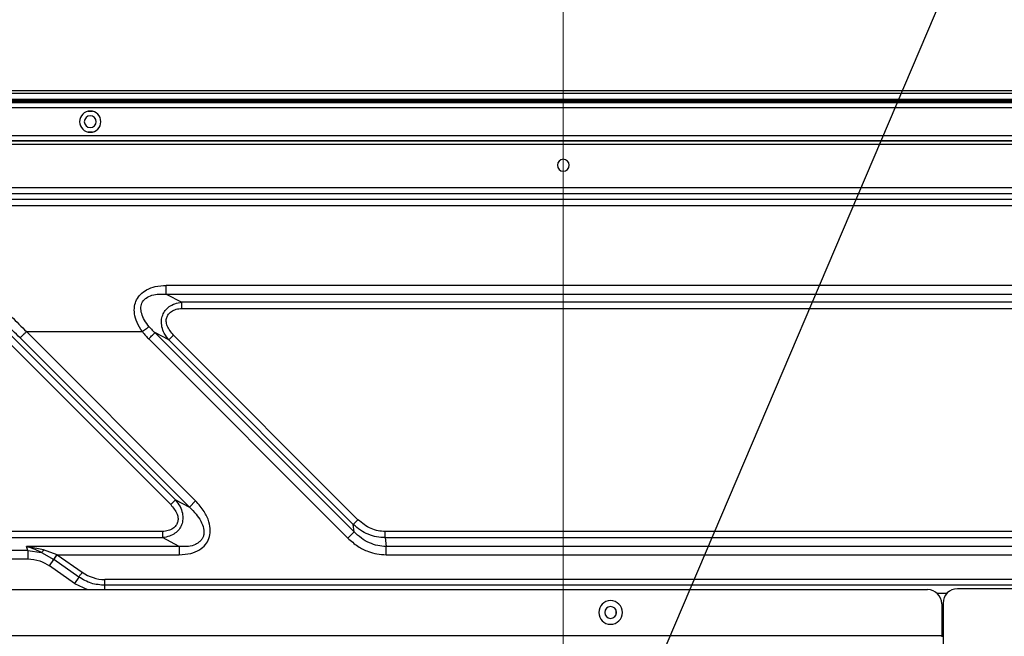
# Model space of a CAD drawing. Header units: millimetres. Extents: x 0 to 1118, y 0 to 864.
# Tile 63 of 254: x 861 to 903, y 458 to 484. Entities that reach past the tile are written whole.
import ezdxf

# ---------------------------------------------------------------- set-up
doc = ezdxf.new("R2010")
doc.units = ezdxf.units.MM
doc.styles.add('SLDTEXTSTYLE0', font='TXT', dxfattribs={"width": 0.75})
doc.dimstyles.new('SLDDIMSTYLE0', dxfattribs={"dimtxt": 4.7625, "dimasz": 3.556, "dimexe": 0, "dimexo": 0.0625, "dimgap": 1.190625, "dimtad": 1, "dimdec": 1, "dimlfac": 5, "dimrnd": 1e-09, "dimzin": 12, "dimdsep": 46, "dimtxsty": 'SLDTEXTSTYLE0', "dimsah": 1, "dimcen": 0.09, "dimadec": 0, "dimazin": 3, "dimtfac": 1, "dimtdec": 1, "dimtofl": 0, "dimtmove": 0, "dimatfit": 3, "dimfxl": 1, "dimfrac": 2, "dimtolj": 1, "dimtzin": 12, "dimarcsym": 0})
doc.dimstyles.new('SLDDIMSTYLE2', dxfattribs={"dimtxt": 0.18, "dimasz": 3.556, "dimexe": 0, "dimexo": 0.0625, "dimgap": 0, "dimtad": 0, "dimtih": 1, "dimtoh": 1, "dimdec": 0, "dimrnd": 1e-09, "dimzin": 0, "dimdsep": 46, "dimtxsty": 'Standard', "dimsah": 1, "dimcen": 0.09, "dimadec": 0, "dimazin": 0, "dimtfac": 3.556, "dimtdec": 0, "dimtofl": 0, "dimtmove": 0, "dimatfit": 3, "dimfxl": 1, "dimfrac": 2, "dimtolj": 1, "dimtzin": 0, "dimarcsym": 0})
doc.dimstyles.new('SLDDIMSTYLE4', dxfattribs={"dimtxt": 4.7625, "dimasz": 3.556, "dimexe": 0, "dimexo": 0.0625, "dimgap": 1.190625, "dimtad": 1, "dimdec": 1, "dimlfac": 5, "dimrnd": 1e-09, "dimzin": 4, "dimdsep": 46, "dimtxsty": 'SLDTEXTSTYLE0', "dimsah": 1, "dimcen": 0.09, "dimadec": 0, "dimazin": 1, "dimtfac": 1, "dimtdec": 1, "dimtofl": 0, "dimtmove": 0, "dimatfit": 3, "dimfxl": 1, "dimfrac": 2, "dimtolj": 1, "dimtzin": 12, "dimarcsym": 0})

# ---------------------------------------------------------------- blocks, each defined once
blk = doc.blocks.new('_D_13')
at = {"color": 7, "linetype": 'Continuous', "lineweight": 0}
for p, q in [((804.089, 449.757), (804.089, 498.197)), ((884.089, 449.757), (884.089, 498.197)), ((804.089, 497.197), (884.089, 497.197))]:
    blk.add_line(p, q, dxfattribs=at)
at = {"color": 7, "linetype": 'Continuous', "lineweight": 18}
for points in [[(804.089, 497.197), (807.645, 496.816), (807.645, 497.578)], [(884.089, 497.197), (880.533, 497.578), (880.533, 496.816)]]:
    blk.add_solid(points, dxfattribs=at)
at = {"color": 7, "linetype": 'Continuous', "lineweight": 18, "insert": (836.932, 503.336), "char_height": 4.7625, "attachment_point": 1, "style": 'SLDTEXTSTYLE0'}
blk.add_mtext('400.0', dxfattribs=at)
blk = doc.blocks.new('_D_15')
at = {"color": 7, "linetype": 'Continuous', "lineweight": 0}
for p, q in [((884.089, 449.757), (884.089, 498.197)), ((969.449, 478.377), (969.449, 498.197)), ((969.449, 497.197), (884.089, 497.197))]:
    blk.add_line(p, q, dxfattribs=at)
at = {"color": 7, "linetype": 'Continuous', "lineweight": 18}
for points in [[(884.089, 497.197), (887.645, 496.816), (887.645, 497.578)], [(969.449, 497.197), (965.893, 497.578), (965.893, 496.816)]]:
    blk.add_solid(points, dxfattribs=at)
at = {"color": 7, "linetype": 'Continuous', "lineweight": 18, "insert": (918.913, 503.336), "char_height": 4.7625, "attachment_point": 1, "style": 'SLDTEXTSTYLE0'}
blk.add_mtext('426.8', dxfattribs=at)

msp = doc.modelspace()

# ---------------------------------------------------------------- linework, layer by layer
at = {"color": 7, "linetype": 'Continuous', "lineweight": 25}
for p, q in [((965.629, 481.197), (722.549, 481.197)), ((722.549, 481.097), (965.629, 481.097)), ((965.629, 480.834), (722.549, 480.834)), ((722.549, 480.797), (965.629, 480.797)), ((963.754, 480.697), (724.425, 480.697)), ((724.809, 479.097), (963.369, 479.097)), ((963.369, 479.067), (724.809, 479.067)), ((964.127, 477.103), (724.052, 477.103)), ((724.052, 476.857), (964.127, 476.857)), ((908.267, 476.612), (779.912, 476.612)), ((908.267, 476.337), (779.912, 476.337)), ((906.796, 472.98), (867.302, 472.98)), ((867.302, 472.614), (867.302, 472.98)), ((867.302, 472.614), (867.96, 472.266)), ((867.302, 472.614), (906.796, 472.614)), ((906.834, 472.266), (867.96, 472.266)), ((867.96, 472.006), (867.96, 472.266)), ((867.69, 463.915), (859.897, 471.708)), ((867.96, 472.006), (906.834, 472.006)), ((867.49, 463.716), (859.698, 471.508)), ((861.39, 471.024), (866.297, 471.024)), ((861.39, 471.024), (868.545, 463.869)), ((867.416, 470.672), (866.827, 470.983)), ((875.243, 462.567), (866.827, 470.983)), ((867.416, 470.672), (867.615, 470.871)), ((867.615, 470.871), (875.408, 463.078)), ((861.124, 470.758), (868.279, 463.603)), ((874.977, 462.302), (866.561, 470.717)), ((867.416, 470.672), (875.209, 462.879)), ((867.69, 463.915), (867.49, 463.716)), ((867.69, 463.915), (868.279, 463.603)), ((868.545, 463.869), (868.279, 463.603)), ((875.408, 463.078), (875.209, 462.879)), ((867.146, 462.58), (821.033, 462.58)), ((867.146, 462.58), (867.146, 462.321)), ((875.243, 462.567), (874.977, 462.302)), ((875.243, 462.567), (875.209, 462.879)), ((876.555, 462.321), (876.555, 462.58)), ((915.429, 462.58), (876.555, 462.58)), ((821.033, 462.321), (867.146, 462.321)), ((867.856, 461.945), (867.146, 462.321)), ((876.555, 462.321), (876.595, 461.945)), ((876.555, 462.321), (915.429, 462.321)), ((861.45, 461.772), (826.729, 461.772)), ((861.45, 461.772), (861.393, 461.945)), ((867.856, 461.945), (861.393, 461.945)), ((862.114, 461.798), (861.393, 461.945)), ((861.45, 461.772), (861.45, 461.426)), ((861.45, 461.772), (862.03, 461.691)), ((862.03, 461.691), (862.547, 461.395)), ((862.687, 461.598), (862.114, 461.798)), ((867.856, 461.945), (867.856, 461.599)), ((910.786, 461.945), (876.595, 461.945)), ((876.595, 461.599), (876.595, 461.945)), ((826.729, 461.426), (861.45, 461.426)), ((862.36, 461.126), (862.548, 461.395)), ((863.607, 460.653), (862.547, 461.395)), ((862.548, 461.395), (862.689, 461.596)), ((862.687, 461.598), (867.856, 461.599)), ((862.687, 461.598), (863.748, 460.855)), ((876.596, 461.599), (909.492, 461.598)), ((863.419, 460.384), (862.36, 461.126)), ((863.607, 460.653), (863.419, 460.384)), ((907.466, 460.551), (864.712, 460.551)), ((788.689, 460.125), (899.489, 460.125)), ((907.467, 460.305), (864.712, 460.305)), ((949.989, 460.157), (900.749, 460.157)), ((886.309, 459.275), (886.309, 459.038)), ((900.089, 459.525), (900.089, 458.165)), ((900.149, 459.557), (900.149, 457.713)), ((900.089, 458.165), (788.089, 458.165)), ((900.089, 458.165), (900.089, 458.125))]:
    msp.add_line(p, q, dxfattribs=at)
at = {"color": 8, "linetype": 'Continuous', "lineweight": 25}
for p, q in [((963.969, 480.737), (724.209, 480.737)), ((724.689, 480.497), (963.489, 480.497)), ((863.995, 480.337), (864.184, 480.337)), ((963.369, 479.297), (724.809, 479.297)), ((864.184, 479.457), (863.995, 479.457)), ((724.809, 478.947), (963.369, 478.947)), ((863.419, 460.384), (863.971, 460.125)), ((864.712, 460.125), (864.712, 460.305)), ((899.884, 459.977), (900.321, 459.977))]:
    msp.add_line(p, q, dxfattribs=at)
at = {"color": 7, "linetype": 'Continuous', "lineweight": 25, "flags": 128}
msp.add_lwpolyline([(866.561, 470.717), (866.604, 470.76), (866.646, 470.802), (866.686, 470.842), (866.723, 470.879), (866.757, 470.913), (866.786, 470.942), (866.809, 470.965), (866.827, 470.983)], dxfattribs=at)
at = {"color": 7, "linetype": 'Continuous', "lineweight": 25}
for centre, radius, start, end in [((864.089, 479.897), 0.45, 0, 180), ((864.089, 479.897), 0.25, 0, 180), ((864.089, 479.897), 0.45, 180, 0), ((864.089, 479.897), 0.25, 180, 0), ((884.089, 478.057), 0.25, 0, 180), ((884.089, 478.057), 0.25, 180, 0), ((705.208, 314.835), 220.503, 45.00129, 45.46235), ((864.71, 462.226), 1.675, 234.9232, 270.069), ((899.489, 459.525), 0.6, 0, 90), ((900.749, 459.557), 0.6, 90, 180), ((886.089, 459.157), 0.5, 0, 180), ((886.089, 459.157), 0.5, 180, 0), ((886.089, 459.157), 0.25, 0, 180), ((886.089, 459.157), 0.25, 180, 0)]:
    msp.add_arc(centre, radius, start, end, dxfattribs=at)
for points, knots in [([(866.297, 471.024), (866.214, 471.151), (866.063, 471.384), (865.952, 471.757), (865.947, 472.088), (866.036, 472.375), (866.214, 472.62), (866.486, 472.817), (866.86, 472.955), (867.146, 472.971), (867.302, 472.98)], [0, 0, 0, 0, 0.156555, 0.286811, 0.39653, 0.495229, 0.593536, 0.704583, 0.838916, 1, 1, 1, 1]), ([(866.58, 471.233), (866.509, 471.323), (866.377, 471.491), (866.255, 471.774), (866.218, 472.006), (866.246, 472.177), (866.293, 472.283), (866.363, 472.372), (866.491, 472.478), (866.8, 472.619), (867.097, 472.616), (867.302, 472.614)], [0, 0, 0, 0, 0.152945, 0.284606, 0.405251, 0.459601, 0.511239, 0.557427, 0.60861, 0.730785, 1, 1, 1, 1]), ([(860.13, 472.286), (860.341, 472.076), (860.762, 471.657), (861.181, 471.235), (861.39, 471.024)], [0, 0, 0, 0, 0.500005, 1, 1, 1, 1]), ([(867.416, 470.672), (867.346, 470.763), (867.214, 470.932), (867.112, 471.218), (867.09, 471.483), (867.141, 471.721), (867.256, 471.927), (867.433, 472.095), (867.674, 472.222), (867.86, 472.25), (867.96, 472.266)], [0, 0, 0, 0, 0.160381, 0.298196, 0.417691, 0.525229, 0.629244, 0.738353, 0.859978, 1, 1, 1, 1]), ([(867.615, 470.871), (867.51, 470.998), (867.364, 471.173), (867.296, 471.448), (867.311, 471.619), (867.391, 471.769), (867.532, 471.891), (867.726, 471.984), (867.88, 471.999), (867.96, 472.006)], [0, 0, 0, 0, 0.298647, 0.412431, 0.513348, 0.609752, 0.717237, 0.85328, 1, 1, 1, 1]), ([(866.58, 471.233), (866.565, 471.221), (866.534, 471.199), (866.465, 471.148), (866.384, 471.088), (866.325, 471.045), (866.297, 471.024)], [0, 0, 0, 0, 0.241689, 0.494916, 0.750825, 1, 1, 1, 1]), ([(866.58, 471.233), (866.624, 471.184), (866.703, 471.097), (866.789, 471.018), (866.827, 470.983)], [0, 0, 0, 0, 0.558238, 1, 1, 1, 1]), ([(866.297, 471.024), (866.342, 470.965), (866.424, 470.858), (866.519, 470.761), (866.561, 470.717)], [0, 0, 0, 0, 0.548184, 1, 1, 1, 1]), ([(867.69, 463.915), (867.76, 463.824), (867.891, 463.655), (867.994, 463.368), (868.016, 463.103), (867.965, 462.866), (867.85, 462.66), (867.672, 462.491), (867.432, 462.365), (867.246, 462.336), (867.146, 462.321)], [0, 0, 0, 0, 0.160381, 0.298196, 0.417691, 0.525229, 0.629245, 0.738353, 0.859979, 1, 1, 1, 1]), ([(867.856, 461.599), (868.018, 461.608), (868.313, 461.626), (868.696, 461.78), (868.965, 462.004), (869.128, 462.287), (869.184, 462.627), (869.117, 463.021), (868.909, 463.462), (868.674, 463.725), (868.545, 463.869)], [0, 0, 0, 0, 0.147891, 0.26878, 0.369932, 0.462755, 0.561006, 0.678883, 0.823532, 1, 1, 1, 1]), ([(867.49, 463.716), (867.596, 463.589), (867.742, 463.414), (867.81, 463.139), (867.795, 462.967), (867.715, 462.817), (867.574, 462.696), (867.379, 462.602), (867.226, 462.588), (867.146, 462.58)], [0, 0, 0, 0, 0.298647, 0.412431, 0.513348, 0.609752, 0.717237, 0.85328, 1, 1, 1, 1]), ([(868.279, 463.603), (868.377, 463.51), (868.56, 463.333), (868.769, 463.031), (868.876, 462.773), (868.902, 462.576), (868.893, 462.446), (868.852, 462.322), (868.777, 462.207), (868.673, 462.108), (868.497, 462.001), (868.216, 461.929), (867.983, 461.94), (867.856, 461.945)], [0, 0, 0, 0, 0.156249, 0.293364, 0.420015, 0.472751, 0.519851, 0.568671, 0.619569, 0.674805, 0.731604, 0.852894, 1, 1, 1, 1]), ([(876.555, 462.58), (876.456, 462.586), (876.255, 462.599), (875.843, 462.729), (875.585, 462.936), (875.408, 463.078)], [0, 0, 0, 0, 0.230833, 0.474221, 1, 1, 1, 1]), ([(876.555, 462.321), (876.435, 462.327), (876.192, 462.34), (875.841, 462.451), (875.502, 462.625), (875.309, 462.792), (875.209, 462.879)], [0, 0, 0, 0, 0.240484, 0.486978, 0.734786, 1, 1, 1, 1]), ([(876.595, 461.945), (876.477, 461.953), (876.234, 461.97), (875.88, 462.095), (875.537, 462.289), (875.342, 462.473), (875.243, 462.567)], [0, 0, 0, 0, 0.231966, 0.475348, 0.731114, 1, 1, 1, 1]), ([(874.977, 462.302), (875.114, 462.18), (875.376, 461.947), (875.806, 461.737), (876.212, 461.619), (876.468, 461.606), (876.596, 461.599)], [0, 0, 0, 0, 0.303114, 0.577658, 0.786698, 1, 1, 1, 1]), ([(862.03, 461.691), (861.911, 461.747), (861.699, 461.848), (861.486, 461.915), (861.393, 461.945)], [0, 0, 0, 0, 0.55976, 1, 1, 1, 1]), ([(862.114, 461.798), (862.099, 461.774), (862.068, 461.728), (862.042, 461.703), (862.03, 461.691)], [0, 0, 0, 0, 0.5065734, 1, 1, 1, 1]), ([(861.45, 461.426), (861.624, 461.408), (861.951, 461.376), (862.23, 461.205), (862.36, 461.126)], [0, 0, 0, 0, 0.535138, 1, 1, 1, 1]), ([(862.489, 461.316), (862.5, 461.333), (862.525, 461.368), (862.574, 461.439), (862.629, 461.517), (862.667, 461.572), (862.686, 461.599)], [0, 0, 0, 0, 0.242785, 0.49993, 0.756937, 1, 1, 1, 1]), ([(862.686, 461.599), (862.672, 461.58), (862.645, 461.54), (862.606, 461.485), (862.571, 461.434), (862.553, 461.409), (862.545, 461.397)], [0, 0, 0, 0, 0.242894, 0.500053, 0.757063, 1, 1, 1, 1]), ([(864.712, 460.305), (864.712, 460.32), (864.712, 460.35), (864.712, 460.411), (864.712, 460.479), (864.712, 460.527), (864.712, 460.551)], [0, 0, 0, 0, 0.25, 0.5, 0.75, 1, 1, 1, 1])]:
    msp.add_open_spline(points, degree=3, knots=knots, dxfattribs=at)
for points in [[(861.39, 471.024), (861.361, 470.995), (861.303, 470.937), (861.225, 470.859), (861.161, 470.795), (861.136, 470.77), (861.124, 470.758)], [(863.607, 460.653), (863.616, 460.666), (863.633, 460.691), (863.668, 460.74), (863.707, 460.796), (863.734, 460.835), (863.748, 460.855)], [(864.712, 460.305), (864.515, 460.32), (864.119, 460.351), (863.778, 460.553), (863.607, 460.653)]]:
    msp.add_open_spline(points, degree=3, dxfattribs=at)

# ---------------------------------------------------------------- dimensions: what is measured, and where the dimension line sits
at = {"color": 7, "linetype": 'Continuous', "lineweight": 18}
dim = msp.add_linear_dim(base=(884.089, 497.197), p1=(804.089, 448.757), p2=(884.089, 448.757), angle=0, dimstyle='SLDDIMSTYLE4', dxfattribs=at)
dim.commit()
dim.dimension.update_dxf_attribs({"geometry": '_D_13', "text_midpoint": (844.847, 497.197), "dimtype": 160})
dim = msp.add_linear_dim(base=(884.089, 497.197), p1=(969.449, 477.377), p2=(884.089, 448.757), dimstyle='SLDDIMSTYLE0', dxfattribs=at)
dim.commit()
dim.dimension.update_dxf_attribs({"geometry": '_D_15', "text_midpoint": (926.829, 497.197), "dimtype": 160})

# ---------------------------------------------------------------- leaders
at = {"color": 7, "linetype": 'Continuous', "lineweight": 0}
msp.add_leader([(884.957, 449.586), (914.537, 519.039), (920.887, 519.039)], dimstyle='SLDDIMSTYLE2', dxfattribs=at)

doc.saveas('drawing.dxf')
